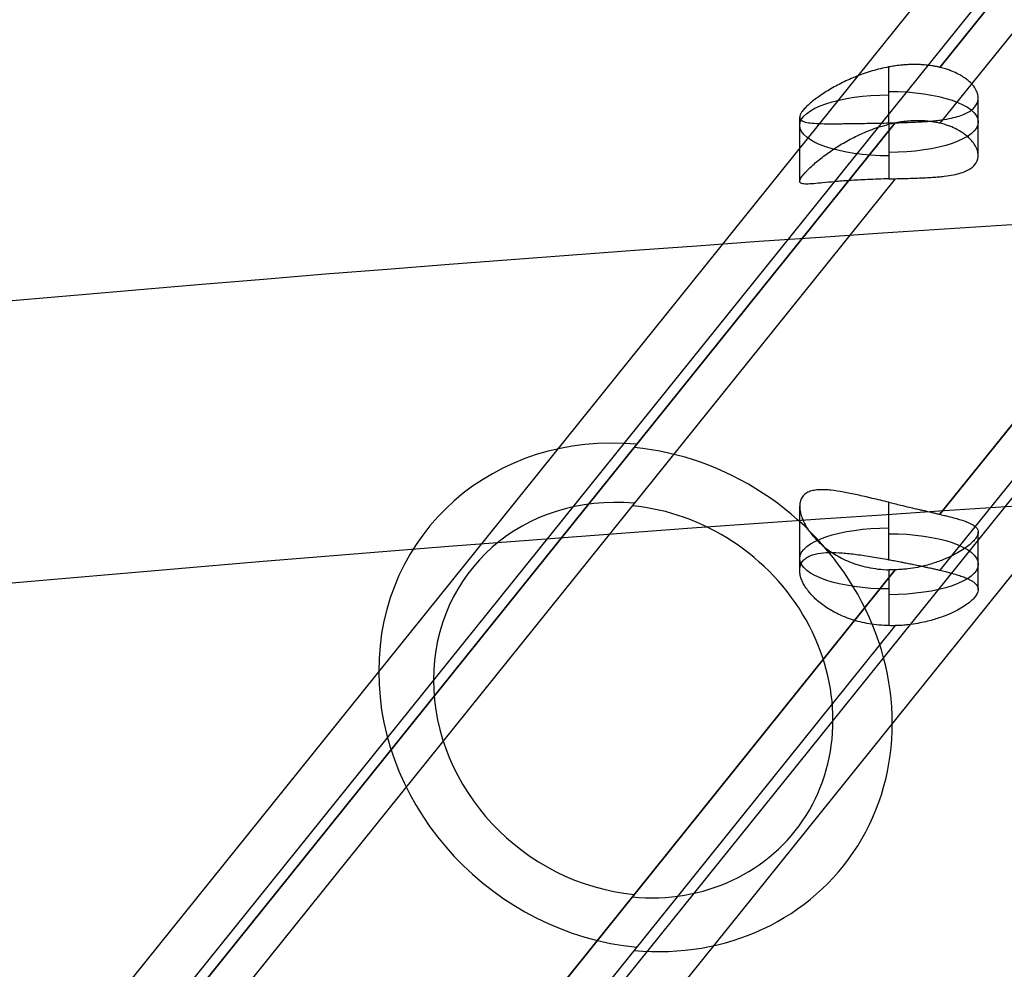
# Model space of a CAD drawing. Header units: millimetres. Extents: x -312 to 352, y -263 to 368.
# Tile 21 of 40: x -98 to -65, y 275 to 307. Entities that reach past the tile are written whole.
import ezdxf

# ---------------------------------------------------------------- set-up
doc = ezdxf.new("R2010")
doc.units = ezdxf.units.MM
doc.header["$MEASUREMENT"] = 0
doc.layers.add('Lean 4', color=7, linetype='Continuous', true_color=0xac69b9)
doc.layers.add('Legs', color=7, linetype='Continuous', true_color=0x5b5aa2)

msp = doc.modelspace()

# ---------------------------------------------------------------- linework, layer by layer
at = {"layer": 'Lean 4', "extrusion": (0.004172, 0.325565, 0.94551)}
for radius, end in [(1250, 282.948777), (1240, 283.049158)]:
    msp.add_arc((-32.077, 1124.933, 567.768), radius, 270.694196, end, dxfattribs=at)
at = {"layer": 'Legs'}
for p, q in [((-67.012, 305.433, 455.217), (-39.987, 339.053, 547.593)), ((-39.987, 339.053, 547.593), (-67.012, 305.433, 455.217)), ((-67.012, 305.433, 455.217), (-39.987, 339.053, 547.593)), ((-39.99, 337.171, 548.268), (-67.012, 303.554, 455.901)), ((-39.99, 337.171, 548.268), (-67.012, 303.554, 455.901)), ((-48.589, 331.507, 553.174), (-123.852, 237.874, 295.907)), ((-46.68, 331.301, 552.608), (-121.923, 237.693, 295.409)), ((-33.319, 329.86, 548.649), (-108.424, 236.423, 291.921)), ((-31.411, 329.654, 548.083), (-106.496, 236.242, 291.423)), ((-67.012, 290.398, 460.69), (-40.01, 323.99, 552.989)), ((-40.01, 323.99, 552.989), (-67.012, 290.398, 460.69)), ((-67.012, 290.398, 460.69), (-40.01, 323.99, 552.989)), ((-40.012, 322.108, 553.664), (-67.012, 288.518, 461.374)), ((-40.012, 322.108, 553.664), (-67.012, 288.518, 461.374)), ((-40.012, 322.108, 553.664), (-67.012, 288.518, 461.374)), ((-68.726, 303.518, 456.487), (-68.726, 305.447, 455.785)), ((-68.726, 303.518, 456.487), (-68.726, 305.447, 455.785)), ((-65.726, 302.466, 453.677), (-65.726, 304.402, 452.973)), ((-115.174, 245.515, 290.587), (-68.511, 303.567, 450.092)), ((-68.511, 303.567, 450.092), (-115.174, 245.515, 290.587)), ((-115.174, 245.515, 290.587), (-68.511, 303.567, 450.092)), ((-71.726, 301.601, 453.992), (-71.726, 303.759, 453.207)), ((-68.726, 303.563, 450.085), (-68.726, 301.683, 450.77)), ((-68.726, 303.563, 450.085), (-68.726, 301.683, 450.77)), ((-68.511, 301.688, 450.776), (-115.174, 243.636, 291.271)), ((-68.511, 301.688, 450.776), (-115.174, 243.636, 291.271)), ((-71.726, 288.508, 458.757), (-71.726, 290.667, 457.972)), ((-68.726, 288.872, 461.817), (-68.726, 290.802, 461.115)), ((-68.726, 288.872, 461.817), (-68.726, 290.802, 461.115)), ((-65.726, 287.866, 458.991), (-65.726, 289.801, 458.287)), ((-115.174, 230.48, 296.059), (-68.511, 288.532, 455.564)), ((-115.174, 230.48, 296.059), (-68.511, 288.532, 455.564)), ((-68.511, 288.532, 455.564), (-91.842, 259.506, 375.812)), ((-68.726, 288.533, 455.556), (-68.726, 286.653, 456.24)), ((-68.726, 288.533, 455.556), (-68.726, 286.653, 456.24)), ((-68.511, 286.653, 456.248), (-115.174, 228.601, 296.743)), ((-68.511, 286.653, 456.248), (-115.174, 228.601, 296.743)), ((-68.511, 286.653, 456.248), (-115.174, 228.601, 296.743))]:
    msp.add_line(p, q, dxfattribs=at)
at = {"layer": 'Legs', "extrusion": (0, 0.939693, -0.34202)}
for centre, start, end in [((68.726, 529.767, 130.264), 90, 270), ((68.726, 529.767, 130.139), 270, 90)]:
    msp.add_arc(centre, 3, start, end, dxfattribs=at)
at = {"layer": 'Legs', "extrusion": (0.265073, 0.329771, 0.906084)}
for centre, radius, start, end in [((238.286, 22.214, 456.976), 9, 306.0665, 126.0665), ((238.286, 22.214, 456.641), 9, 126.0665, 306.0665), ((238.286, 22.214, 456.654), 7, 306.0665, 126.0665), ((238.286, 22.214, 456.394), 7, 126.0665, 306.0665)]:
    msp.add_arc(centre, radius, start, end, dxfattribs=at)
at = {"layer": 'Legs', "extrusion": (-1.42109e-14, 0.939693, -0.34202)}
for centre, start, end in [((68.726, 529.767, 114.636), 270, 90), ((68.726, 529.767, 114.431), 90, 270)]:
    msp.add_arc(centre, 3, start, end, dxfattribs=at)
at = {"layer": 'Legs'}
for points, knots in [([(-68.726, 305.447, 455.785), (-68.919, 305.411, 455.798), (-69.109, 305.365, 455.795), (-69.472, 305.258, 455.759), (-69.646, 305.197, 455.728), (-69.978, 305.065, 455.638), (-70.137, 304.994, 455.581), (-70.443, 304.843, 455.437), (-70.589, 304.763, 455.351), (-70.867, 304.597, 455.146), (-70.999, 304.511, 455.027), (-71.181, 304.38, 454.818), (-71.239, 304.336, 454.744), (-71.348, 304.248, 454.582), (-71.4, 304.204, 454.496), (-71.495, 304.117, 454.31), (-71.537, 304.074, 454.211), (-71.609, 303.995, 454.011), (-71.638, 303.958, 453.91), (-71.706, 303.857, 453.602), (-71.727, 303.8, 453.392), (-71.724, 303.729, 453.074), (-71.718, 303.709, 452.97), (-71.695, 303.673, 452.768), (-71.678, 303.657, 452.669), (-71.638, 303.63, 452.479), (-71.613, 303.618, 452.387), (-71.557, 303.598, 452.206), (-71.526, 303.59, 452.118), (-71.42, 303.567, 451.859), (-71.336, 303.557, 451.695), (-71.141, 303.544, 451.383), (-71.031, 303.54, 451.235), (-70.785, 303.536, 450.958), (-70.647, 303.536, 450.828), (-70.34, 303.538, 450.589), (-70.171, 303.54, 450.481), (-69.8, 303.545, 450.295), (-69.599, 303.548, 450.22), (-69.178, 303.554, 450.117), (-68.957, 303.558, 450.087), (-68.726, 303.563, 450.085)], [-0.017132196, -0.017132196, -0.017132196, -0.017132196, -0.016547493, -0.016547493, -0.015962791, -0.015962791, -0.015369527, -0.015369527, -0.014776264, -0.014776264, -0.014184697, -0.014184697, -0.013888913, -0.013888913, -0.013593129, -0.013593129, -0.01328728, -0.01328728, -0.01298143, -0.01298143, -0.012369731, -0.012369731, -0.012071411, -0.012071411, -0.01177309, -0.01177309, -0.011474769, -0.011474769, -0.011176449, -0.011176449, -0.010576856, -0.010576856, -0.009977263, -0.009977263, -0.009383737, -0.009383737, -0.008790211, -0.008790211, -0.008185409, -0.008185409, -0.007580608, -0.007580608, -0.007580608, -0.007580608]), ([(-68.726, 305.447, 455.785), (-68.919, 305.411, 455.798), (-69.109, 305.365, 455.795), (-69.472, 305.258, 455.759), (-69.646, 305.197, 455.728), (-69.978, 305.065, 455.638), (-70.137, 304.994, 455.581), (-70.443, 304.843, 455.437), (-70.589, 304.763, 455.351), (-70.867, 304.597, 455.146), (-70.999, 304.511, 455.027), (-71.181, 304.38, 454.818), (-71.239, 304.336, 454.744), (-71.348, 304.248, 454.582), (-71.4, 304.204, 454.496), (-71.495, 304.117, 454.31), (-71.537, 304.074, 454.211), (-71.609, 303.995, 454.011), (-71.638, 303.958, 453.91), (-71.706, 303.857, 453.602), (-71.727, 303.8, 453.392), (-71.724, 303.729, 453.074), (-71.718, 303.709, 452.97), (-71.695, 303.673, 452.768), (-71.678, 303.657, 452.669), (-71.638, 303.63, 452.479), (-71.613, 303.618, 452.387), (-71.557, 303.598, 452.206), (-71.526, 303.59, 452.118), (-71.42, 303.567, 451.859), (-71.336, 303.557, 451.695), (-71.141, 303.544, 451.383), (-71.031, 303.54, 451.235), (-70.785, 303.536, 450.958), (-70.647, 303.536, 450.828), (-70.34, 303.538, 450.589), (-70.171, 303.54, 450.481), (-69.8, 303.545, 450.295), (-69.599, 303.548, 450.22), (-69.178, 303.554, 450.117), (-68.957, 303.558, 450.087), (-68.726, 303.563, 450.085)], [-0.017132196, -0.017132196, -0.017132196, -0.017132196, -0.016547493, -0.016547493, -0.015962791, -0.015962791, -0.015369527, -0.015369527, -0.014776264, -0.014776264, -0.014184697, -0.014184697, -0.013888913, -0.013888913, -0.013593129, -0.013593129, -0.01328728, -0.01328728, -0.01298143, -0.01298143, -0.012369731, -0.012369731, -0.012071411, -0.012071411, -0.01177309, -0.01177309, -0.011474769, -0.011474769, -0.011176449, -0.011176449, -0.010576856, -0.010576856, -0.009977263, -0.009977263, -0.009383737, -0.009383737, -0.008790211, -0.008790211, -0.008185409, -0.008185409, -0.007580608, -0.007580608, -0.007580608, -0.007580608]), ([(-67.012, 305.433, 455.217), (-67.047, 305.441, 455.241), (-67.084, 305.45, 455.264), (-67.167, 305.466, 455.313), (-67.211, 305.474, 455.339), (-67.311, 305.49, 455.392), (-67.366, 305.498, 455.421), (-67.463, 305.509, 455.466), (-67.499, 305.512, 455.482), (-67.577, 305.518, 455.516), (-67.62, 305.521, 455.534), (-67.718, 305.526, 455.571), (-67.774, 305.528, 455.591), (-67.9, 305.529, 455.633), (-67.963, 305.528, 455.651), (-68.088, 305.523, 455.685), (-68.146, 305.52, 455.699), (-68.249, 305.512, 455.721), (-68.295, 305.508, 455.73), (-68.42, 305.495, 455.752), (-68.49, 305.485, 455.762), (-68.617, 305.466, 455.776), (-68.673, 305.457, 455.781), (-68.726, 305.447, 455.785)], [-0.018959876, -0.018959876, -0.018959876, -0.018959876, -0.018732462, -0.018732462, -0.018504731, -0.018504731, -0.018277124, -0.018277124, -0.018163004, -0.018163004, -0.018048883, -0.018048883, -0.017933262, -0.017933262, -0.01781764, -0.01781764, -0.017703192, -0.017703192, -0.017588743, -0.017588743, -0.017360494, -0.017360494, -0.017132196, -0.017132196, -0.017132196, -0.017132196]), ([(-67.012, 305.433, 455.217), (-67.047, 305.441, 455.241), (-67.084, 305.45, 455.264), (-67.167, 305.466, 455.313), (-67.211, 305.474, 455.339), (-67.311, 305.49, 455.392), (-67.366, 305.498, 455.421), (-67.463, 305.509, 455.466), (-67.499, 305.512, 455.482), (-67.577, 305.518, 455.516), (-67.62, 305.521, 455.534), (-67.718, 305.526, 455.571), (-67.774, 305.528, 455.591), (-67.9, 305.529, 455.633), (-67.963, 305.528, 455.651), (-68.088, 305.523, 455.685), (-68.146, 305.52, 455.699), (-68.249, 305.512, 455.721), (-68.295, 305.508, 455.73), (-68.42, 305.495, 455.752), (-68.49, 305.485, 455.762), (-68.617, 305.466, 455.776), (-68.673, 305.457, 455.781), (-68.726, 305.447, 455.785)], [-0.018959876, -0.018959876, -0.018959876, -0.018959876, -0.018732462, -0.018732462, -0.018504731, -0.018504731, -0.018277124, -0.018277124, -0.018163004, -0.018163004, -0.018048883, -0.018048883, -0.017933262, -0.017933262, -0.01781764, -0.01781764, -0.017703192, -0.017703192, -0.017588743, -0.017588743, -0.017360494, -0.017360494, -0.017132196, -0.017132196, -0.017132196, -0.017132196]), ([(-68.511, 303.567, 450.092), (-68.427, 303.57, 450.098), (-68.351, 303.572, 450.106), (-68.211, 303.576, 450.127), (-68.146, 303.578, 450.139), (-67.964, 303.585, 450.179), (-67.857, 303.59, 450.21), (-67.66, 303.6, 450.278), (-67.57, 303.606, 450.314), (-67.403, 303.618, 450.39), (-67.326, 303.625, 450.43), (-67.18, 303.639, 450.512), (-67.112, 303.647, 450.555), (-66.983, 303.663, 450.641), (-66.922, 303.671, 450.686), (-66.75, 303.699, 450.821), (-66.648, 303.719, 450.914), (-66.462, 303.763, 451.105), (-66.379, 303.787, 451.202), (-66.23, 303.84, 451.401), (-66.163, 303.868, 451.502), (-66.045, 303.929, 451.706), (-65.993, 303.962, 451.81), (-65.903, 304.031, 452.02), (-65.864, 304.068, 452.126), (-65.77, 304.186, 452.448), (-65.734, 304.272, 452.667), (-65.723, 304.415, 453.004), (-65.727, 304.465, 453.118), (-65.751, 304.568, 453.349), (-65.771, 304.622, 453.466), (-65.831, 304.734, 453.704), (-65.871, 304.792, 453.825), (-65.949, 304.881, 454.01), (-65.979, 304.912, 454.073), (-66.045, 304.973, 454.2), (-66.081, 305.005, 454.264), (-66.165, 305.068, 454.396), (-66.211, 305.1, 454.462), (-66.316, 305.165, 454.599), (-66.375, 305.198, 454.669), (-66.509, 305.265, 454.813), (-66.585, 305.299, 454.888), (-66.722, 305.349, 455.005), (-66.771, 305.366, 455.045), (-66.881, 305.4, 455.129), (-66.942, 305.416, 455.172), (-67.012, 305.433, 455.217)], [-0.007365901, -0.007365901, -0.007365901, -0.007365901, -0.00725089, -0.00725089, -0.00713588, -0.00713588, -0.006905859, -0.006905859, -0.006675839, -0.006675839, -0.006445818, -0.006445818, -0.006215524, -0.006215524, -0.005985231, -0.005985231, -0.005524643, -0.005524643, -0.005064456, -0.005064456, -0.00460427, -0.00460427, -0.004143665, -0.004143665, -0.00368306, -0.00368306, -0.002762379, -0.002762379, -0.002302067, -0.002302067, -0.001841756, -0.001841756, -0.001381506, -0.001381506, -0.001151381, -0.001151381, -0.000921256, -0.000921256, -0.000690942, -0.000690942, -0.000460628, -0.000460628, -0.000230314, -0.000230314, -0.000115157, -0.000115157, 0, 0, 0, 0]), ([(-68.511, 303.567, 450.092), (-68.427, 303.57, 450.098), (-68.351, 303.572, 450.106), (-68.211, 303.576, 450.127), (-68.146, 303.578, 450.139), (-67.964, 303.585, 450.179), (-67.857, 303.59, 450.21), (-67.66, 303.6, 450.278), (-67.57, 303.606, 450.314), (-67.403, 303.618, 450.39), (-67.326, 303.625, 450.43), (-67.18, 303.639, 450.512), (-67.112, 303.647, 450.555), (-66.983, 303.663, 450.641), (-66.922, 303.671, 450.686), (-66.75, 303.699, 450.821), (-66.648, 303.719, 450.914), (-66.462, 303.763, 451.105), (-66.379, 303.787, 451.202), (-66.23, 303.84, 451.401), (-66.163, 303.868, 451.502), (-66.045, 303.929, 451.706), (-65.993, 303.962, 451.81), (-65.903, 304.031, 452.02), (-65.864, 304.068, 452.126), (-65.77, 304.186, 452.448), (-65.734, 304.272, 452.667), (-65.723, 304.415, 453.004), (-65.727, 304.465, 453.118), (-65.751, 304.568, 453.349), (-65.771, 304.622, 453.466), (-65.831, 304.734, 453.704), (-65.871, 304.792, 453.825), (-65.949, 304.881, 454.01), (-65.979, 304.912, 454.073), (-66.045, 304.973, 454.2), (-66.081, 305.005, 454.264), (-66.165, 305.068, 454.396), (-66.211, 305.1, 454.462), (-66.316, 305.165, 454.599), (-66.375, 305.198, 454.669), (-66.509, 305.265, 454.813), (-66.585, 305.299, 454.888), (-66.722, 305.349, 455.005), (-66.771, 305.366, 455.045), (-66.881, 305.4, 455.129), (-66.942, 305.416, 455.172), (-67.012, 305.433, 455.217)], [-0.007365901, -0.007365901, -0.007365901, -0.007365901, -0.00725089, -0.00725089, -0.00713588, -0.00713588, -0.006905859, -0.006905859, -0.006675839, -0.006675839, -0.006445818, -0.006445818, -0.006215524, -0.006215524, -0.005985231, -0.005985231, -0.005524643, -0.005524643, -0.005064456, -0.005064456, -0.00460427, -0.00460427, -0.004143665, -0.004143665, -0.00368306, -0.00368306, -0.002762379, -0.002762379, -0.002302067, -0.002302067, -0.001841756, -0.001841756, -0.001381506, -0.001381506, -0.001151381, -0.001151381, -0.000921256, -0.000921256, -0.000690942, -0.000690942, -0.000460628, -0.000460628, -0.000230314, -0.000230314, -0.000115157, -0.000115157, 0, 0, 0, 0]), ([(-67.012, 303.554, 455.901), (-67.05, 303.563, 455.926), (-67.09, 303.571, 455.952), (-67.179, 303.589, 456.005), (-67.227, 303.597, 456.032), (-67.336, 303.612, 456.09), (-67.395, 303.619, 456.12), (-67.5, 303.628, 456.168), (-67.537, 303.631, 456.185), (-67.618, 303.635, 456.219), (-67.662, 303.636, 456.237), (-67.759, 303.638, 456.273), (-67.812, 303.637, 456.292), (-67.922, 303.634, 456.328), (-67.976, 303.631, 456.345), (-68.085, 303.623, 456.375), (-68.138, 303.618, 456.389), (-68.235, 303.607, 456.411), (-68.28, 303.602, 456.421), (-68.405, 303.583, 456.446), (-68.478, 303.57, 456.457), (-68.611, 303.544, 456.476), (-68.67, 303.531, 456.482), (-68.726, 303.518, 456.487)], [-0.019108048, -0.019108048, -0.019108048, -0.019108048, -0.018879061, -0.018879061, -0.018649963, -0.018649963, -0.018420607, -0.018420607, -0.018306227, -0.018306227, -0.018191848, -0.018191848, -0.018077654, -0.018077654, -0.01796346, -0.01796346, -0.017849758, -0.017849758, -0.017736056, -0.017736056, -0.017506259, -0.017506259, -0.017276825, -0.017276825, -0.017276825, -0.017276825]), ([(-67.012, 303.554, 455.901), (-67.05, 303.563, 455.926), (-67.09, 303.571, 455.952), (-67.179, 303.589, 456.005), (-67.227, 303.597, 456.032), (-67.336, 303.612, 456.09), (-67.395, 303.619, 456.12), (-67.5, 303.628, 456.168), (-67.537, 303.631, 456.185), (-67.618, 303.635, 456.219), (-67.662, 303.636, 456.237), (-67.759, 303.638, 456.273), (-67.812, 303.637, 456.292), (-67.922, 303.634, 456.328), (-67.976, 303.631, 456.345), (-68.085, 303.623, 456.375), (-68.138, 303.618, 456.389), (-68.235, 303.607, 456.411), (-68.28, 303.602, 456.421), (-68.405, 303.583, 456.446), (-68.478, 303.57, 456.457), (-68.611, 303.544, 456.476), (-68.67, 303.531, 456.482), (-68.726, 303.518, 456.487)], [-0.019108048, -0.019108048, -0.019108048, -0.019108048, -0.018879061, -0.018879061, -0.018649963, -0.018649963, -0.018420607, -0.018420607, -0.018306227, -0.018306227, -0.018191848, -0.018191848, -0.018077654, -0.018077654, -0.01796346, -0.01796346, -0.017849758, -0.017849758, -0.017736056, -0.017736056, -0.017506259, -0.017506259, -0.017276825, -0.017276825, -0.017276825, -0.017276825]), ([(-68.511, 301.688, 450.776), (-68.429, 301.69, 450.781), (-68.355, 301.692, 450.79), (-68.216, 301.695, 450.811), (-68.152, 301.697, 450.823), (-67.971, 301.702, 450.863), (-67.864, 301.705, 450.894), (-67.667, 301.712, 450.963), (-67.577, 301.716, 450.999), (-67.41, 301.724, 451.077), (-67.332, 301.729, 451.117), (-67.186, 301.739, 451.201), (-67.118, 301.744, 451.244), (-66.988, 301.756, 451.331), (-66.927, 301.763, 451.376), (-66.754, 301.784, 451.514), (-66.651, 301.8, 451.608), (-66.465, 301.838, 451.802), (-66.382, 301.859, 451.901), (-66.231, 301.906, 452.101), (-66.165, 301.933, 452.203), (-66.045, 301.99, 452.41), (-65.993, 302.021, 452.514), (-65.903, 302.089, 452.726), (-65.865, 302.126, 452.832), (-65.77, 302.244, 453.155), (-65.734, 302.333, 453.375), (-65.723, 302.481, 453.711), (-65.727, 302.533, 453.824), (-65.752, 302.643, 454.054), (-65.772, 302.7, 454.17), (-65.833, 302.818, 454.406), (-65.873, 302.88, 454.526), (-65.952, 302.976, 454.71), (-65.981, 303.008, 454.772), (-66.048, 303.074, 454.898), (-66.085, 303.107, 454.962), (-66.168, 303.175, 455.091), (-66.215, 303.209, 455.157), (-66.32, 303.278, 455.292), (-66.379, 303.313, 455.361), (-66.514, 303.383, 455.504), (-66.59, 303.418, 455.577), (-66.726, 303.47, 455.693), (-66.775, 303.487, 455.733), (-66.884, 303.521, 455.815), (-66.944, 303.537, 455.857), (-67.012, 303.554, 455.901)], [-0.00737668, -0.00737668, -0.00737668, -0.00737668, -0.007261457, -0.007261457, -0.007146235, -0.007146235, -0.006915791, -0.006915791, -0.006685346, -0.006685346, -0.006454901, -0.006454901, -0.006224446, -0.006224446, -0.005993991, -0.005993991, -0.00553308, -0.00553308, -0.005071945, -0.005071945, -0.004610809, -0.004610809, -0.004149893, -0.004149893, -0.003688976, -0.003688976, -0.002766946, -0.002766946, -0.002305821, -0.002305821, -0.001844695, -0.001844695, -0.001383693, -0.001383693, -0.001153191, -0.001153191, -0.00092269, -0.00092269, -0.000692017, -0.000692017, -0.000461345, -0.000461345, -0.000230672, -0.000230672, -0.000115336, -0.000115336, 0, 0, 0, 0]), ([(-68.511, 301.688, 450.776), (-68.429, 301.69, 450.781), (-68.355, 301.692, 450.79), (-68.216, 301.695, 450.811), (-68.152, 301.697, 450.823), (-67.971, 301.702, 450.863), (-67.864, 301.705, 450.894), (-67.667, 301.712, 450.963), (-67.577, 301.716, 450.999), (-67.41, 301.724, 451.077), (-67.332, 301.729, 451.117), (-67.186, 301.739, 451.201), (-67.118, 301.744, 451.244), (-66.988, 301.756, 451.331), (-66.927, 301.763, 451.376), (-66.754, 301.784, 451.514), (-66.651, 301.8, 451.608), (-66.465, 301.838, 451.802), (-66.382, 301.859, 451.901), (-66.231, 301.906, 452.101), (-66.165, 301.933, 452.203), (-66.045, 301.99, 452.41), (-65.993, 302.021, 452.514), (-65.903, 302.089, 452.726), (-65.865, 302.126, 452.832), (-65.77, 302.244, 453.155), (-65.734, 302.333, 453.375), (-65.723, 302.481, 453.711), (-65.727, 302.533, 453.824), (-65.752, 302.643, 454.054), (-65.772, 302.7, 454.17), (-65.833, 302.818, 454.406), (-65.873, 302.88, 454.526), (-65.952, 302.976, 454.71), (-65.981, 303.008, 454.772), (-66.048, 303.074, 454.898), (-66.085, 303.107, 454.962), (-66.168, 303.175, 455.091), (-66.215, 303.209, 455.157), (-66.32, 303.278, 455.292), (-66.379, 303.313, 455.361), (-66.514, 303.383, 455.504), (-66.59, 303.418, 455.577), (-66.726, 303.47, 455.693), (-66.775, 303.487, 455.733), (-66.884, 303.521, 455.815), (-66.944, 303.537, 455.857), (-67.012, 303.554, 455.901)], [-0.00737668, -0.00737668, -0.00737668, -0.00737668, -0.007261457, -0.007261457, -0.007146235, -0.007146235, -0.006915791, -0.006915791, -0.006685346, -0.006685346, -0.006454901, -0.006454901, -0.006224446, -0.006224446, -0.005993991, -0.005993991, -0.00553308, -0.00553308, -0.005071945, -0.005071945, -0.004610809, -0.004610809, -0.004149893, -0.004149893, -0.003688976, -0.003688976, -0.002766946, -0.002766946, -0.002305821, -0.002305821, -0.001844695, -0.001844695, -0.001383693, -0.001383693, -0.001153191, -0.001153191, -0.00092269, -0.00092269, -0.000692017, -0.000692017, -0.000461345, -0.000461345, -0.000230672, -0.000230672, -0.000115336, -0.000115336, 0, 0, 0, 0]), ([(-68.726, 301.683, 450.77), (-68.849, 301.679, 450.771), (-68.972, 301.676, 450.78), (-69.212, 301.668, 450.815), (-69.328, 301.663, 450.84), (-69.663, 301.649, 450.932), (-69.867, 301.637, 451.018), (-70.145, 301.618, 451.171), (-70.233, 301.612, 451.226), (-70.399, 301.599, 451.341), (-70.477, 301.592, 451.401), (-70.697, 301.573, 451.588), (-70.827, 301.56, 451.721), (-71.061, 301.537, 452.003), (-71.165, 301.527, 452.152), (-71.348, 301.512, 452.462), (-71.427, 301.508, 452.625), (-71.527, 301.507, 452.881), (-71.558, 301.508, 452.968), (-71.612, 301.513, 453.147), (-71.635, 301.517, 453.239), (-71.676, 301.53, 453.429), (-71.692, 301.538, 453.528), (-71.716, 301.561, 453.735), (-71.724, 301.575, 453.842), (-71.727, 301.612, 454.06), (-71.722, 301.634, 454.173), (-71.705, 301.675, 454.345), (-71.697, 301.69, 454.403), (-71.678, 301.723, 454.52), (-71.666, 301.741, 454.578), (-71.625, 301.797, 454.75), (-71.591, 301.838, 454.86), (-71.53, 301.905, 455.017), (-71.508, 301.929, 455.068), (-71.461, 301.977, 455.168), (-71.436, 302.002, 455.216), (-71.358, 302.077, 455.355), (-71.302, 302.128, 455.439), (-71.187, 302.229, 455.593), (-71.127, 302.279, 455.662), (-71.002, 302.379, 455.791), (-70.938, 302.429, 455.849), (-70.808, 302.525, 455.956), (-70.742, 302.572, 456.004), (-70.54, 302.712, 456.137), (-70.399, 302.802, 456.211), (-70.105, 302.974, 456.333), (-69.952, 303.056, 456.382), (-69.631, 303.21, 456.455), (-69.463, 303.282, 456.481), (-69.197, 303.38, 456.499), (-69.107, 303.41, 456.502), (-68.92, 303.467, 456.5), (-68.824, 303.494, 456.496), (-68.726, 303.518, 456.487)], [0.007591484, 0.007591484, 0.007591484, 0.007591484, 0.007894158, 0.007894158, 0.008196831, 0.008196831, 0.008802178, 0.008802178, 0.009105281, 0.009105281, 0.009408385, 0.009408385, 0.010014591, 0.010014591, 0.01062203, 0.01062203, 0.01122947, 0.01122947, 0.011530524, 0.011530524, 0.011831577, 0.011831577, 0.012132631, 0.012132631, 0.012433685, 0.012433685, 0.012735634, 0.012735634, 0.012886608, 0.012886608, 0.013037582, 0.013037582, 0.01333953, 0.01333953, 0.013490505, 0.013490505, 0.013641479, 0.013641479, 0.013942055, 0.013942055, 0.014242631, 0.014242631, 0.014543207, 0.014543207, 0.014843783, 0.014843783, 0.01545176, 0.01545176, 0.016059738, 0.016059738, 0.016668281, 0.016668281, 0.016972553, 0.016972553, 0.017276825, 0.017276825, 0.017276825, 0.017276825]), ([(-68.726, 301.683, 450.77), (-68.849, 301.679, 450.771), (-68.972, 301.676, 450.78), (-69.212, 301.668, 450.815), (-69.328, 301.663, 450.84), (-69.663, 301.649, 450.932), (-69.867, 301.637, 451.018), (-70.145, 301.618, 451.171), (-70.233, 301.612, 451.226), (-70.399, 301.599, 451.341), (-70.477, 301.592, 451.401), (-70.697, 301.573, 451.588), (-70.827, 301.56, 451.721), (-71.061, 301.537, 452.003), (-71.165, 301.527, 452.152), (-71.348, 301.512, 452.462), (-71.427, 301.508, 452.625), (-71.527, 301.507, 452.881), (-71.558, 301.508, 452.968), (-71.612, 301.513, 453.147), (-71.635, 301.517, 453.239), (-71.676, 301.53, 453.429), (-71.692, 301.538, 453.528), (-71.716, 301.561, 453.735), (-71.724, 301.575, 453.842), (-71.727, 301.612, 454.06), (-71.722, 301.634, 454.173), (-71.705, 301.675, 454.345), (-71.697, 301.69, 454.403), (-71.678, 301.723, 454.52), (-71.666, 301.741, 454.578), (-71.625, 301.797, 454.75), (-71.591, 301.838, 454.86), (-71.53, 301.905, 455.017), (-71.508, 301.929, 455.068), (-71.461, 301.977, 455.168), (-71.436, 302.002, 455.216), (-71.358, 302.077, 455.355), (-71.302, 302.128, 455.439), (-71.187, 302.229, 455.593), (-71.127, 302.279, 455.662), (-71.002, 302.379, 455.791), (-70.938, 302.429, 455.849), (-70.808, 302.525, 455.956), (-70.742, 302.572, 456.004), (-70.54, 302.712, 456.137), (-70.399, 302.802, 456.211), (-70.105, 302.974, 456.333), (-69.952, 303.056, 456.382), (-69.631, 303.21, 456.455), (-69.463, 303.282, 456.481), (-69.197, 303.38, 456.499), (-69.107, 303.41, 456.502), (-68.92, 303.467, 456.5), (-68.824, 303.494, 456.496), (-68.726, 303.518, 456.487)], [0.007591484, 0.007591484, 0.007591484, 0.007591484, 0.007894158, 0.007894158, 0.008196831, 0.008196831, 0.008802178, 0.008802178, 0.009105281, 0.009105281, 0.009408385, 0.009408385, 0.010014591, 0.010014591, 0.01062203, 0.01062203, 0.01122947, 0.01122947, 0.011530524, 0.011530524, 0.011831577, 0.011831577, 0.012132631, 0.012132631, 0.012433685, 0.012433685, 0.012735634, 0.012735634, 0.012886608, 0.012886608, 0.013037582, 0.013037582, 0.01333953, 0.01333953, 0.013490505, 0.013490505, 0.013641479, 0.013641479, 0.013942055, 0.013942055, 0.014242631, 0.014242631, 0.014543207, 0.014543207, 0.014843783, 0.014843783, 0.01545176, 0.01545176, 0.016059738, 0.016059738, 0.016668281, 0.016668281, 0.016972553, 0.016972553, 0.017276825, 0.017276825, 0.017276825, 0.017276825]), ([(-68.726, 290.802, 461.115), (-68.824, 290.826, 461.106), (-68.92, 290.849, 461.093), (-69.106, 290.893, 461.058), (-69.197, 290.915, 461.036), (-69.463, 290.978, 460.959), (-69.631, 291.017, 460.893), (-69.952, 291.087, 460.738), (-70.105, 291.119, 460.648), (-70.398, 291.172, 460.444), (-70.539, 291.194, 460.33), (-70.742, 291.215, 460.138), (-70.807, 291.221, 460.071), (-70.937, 291.226, 459.928), (-71.001, 291.227, 459.851), (-71.125, 291.221, 459.689), (-71.185, 291.215, 459.604), (-71.301, 291.194, 459.421), (-71.358, 291.178, 459.322), (-71.462, 291.136, 459.115), (-71.51, 291.108, 459.006), (-71.591, 291.042, 458.788), (-71.626, 291.003, 458.677), (-71.68, 290.913, 458.453), (-71.699, 290.863, 458.342), (-71.722, 290.757, 458.132), (-71.727, 290.702, 458.032), (-71.724, 290.59, 457.841), (-71.716, 290.532, 457.749), (-71.692, 290.416, 457.576), (-71.676, 290.359, 457.495), (-71.635, 290.247, 457.342), (-71.612, 290.191, 457.269), (-71.558, 290.079, 457.128), (-71.527, 290.024, 457.061), (-71.427, 289.859, 456.865), (-71.348, 289.751, 456.743), (-71.165, 289.54, 456.515), (-71.061, 289.437, 456.408), (-70.828, 289.238, 456.207), (-70.698, 289.143, 456.113), (-70.478, 289.009, 455.982), (-70.401, 288.965, 455.941), (-70.235, 288.881, 455.861), (-70.146, 288.84, 455.822), (-69.865, 288.726, 455.716), (-69.659, 288.662, 455.658), (-69.328, 288.592, 455.597), (-69.213, 288.573, 455.581), (-68.975, 288.545, 455.56), (-68.852, 288.536, 455.555), (-68.726, 288.533, 455.556)], [0, 0, 0, 0, 0.000303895, 0.000303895, 0.00060779, 0.00060779, 0.00121558, 0.00121558, 0.001821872, 0.001821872, 0.002428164, 0.002428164, 0.002728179, 0.002728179, 0.003028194, 0.003028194, 0.003328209, 0.003328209, 0.003628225, 0.003628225, 0.003929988, 0.003929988, 0.004231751, 0.004231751, 0.004533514, 0.004533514, 0.004835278, 0.004835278, 0.00513594, 0.00513594, 0.005436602, 0.005436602, 0.005737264, 0.005737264, 0.006037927, 0.006037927, 0.006644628, 0.006644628, 0.00725133, 0.00725133, 0.007855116, 0.007855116, 0.008157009, 0.008157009, 0.008458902, 0.008458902, 0.009071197, 0.009071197, 0.009377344, 0.009377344, 0.009683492, 0.009683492, 0.009683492, 0.009683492]), ([(-68.726, 290.802, 461.115), (-68.824, 290.826, 461.106), (-68.92, 290.849, 461.093), (-69.106, 290.893, 461.058), (-69.197, 290.915, 461.036), (-69.463, 290.978, 460.959), (-69.631, 291.017, 460.893), (-69.952, 291.087, 460.738), (-70.105, 291.119, 460.648), (-70.398, 291.172, 460.444), (-70.539, 291.194, 460.33), (-70.742, 291.215, 460.138), (-70.807, 291.221, 460.071), (-70.937, 291.226, 459.928), (-71.001, 291.227, 459.851), (-71.125, 291.221, 459.689), (-71.185, 291.215, 459.604), (-71.301, 291.194, 459.421), (-71.358, 291.178, 459.322), (-71.462, 291.136, 459.115), (-71.51, 291.108, 459.006), (-71.591, 291.042, 458.788), (-71.626, 291.003, 458.677), (-71.68, 290.913, 458.453), (-71.699, 290.863, 458.342), (-71.722, 290.757, 458.132), (-71.727, 290.702, 458.032), (-71.724, 290.59, 457.841), (-71.716, 290.532, 457.749), (-71.692, 290.416, 457.576), (-71.676, 290.359, 457.495), (-71.635, 290.247, 457.342), (-71.612, 290.191, 457.269), (-71.558, 290.079, 457.128), (-71.527, 290.024, 457.061), (-71.427, 289.859, 456.865), (-71.348, 289.751, 456.743), (-71.165, 289.54, 456.515), (-71.061, 289.437, 456.408), (-70.828, 289.238, 456.207), (-70.698, 289.143, 456.113), (-70.478, 289.009, 455.982), (-70.401, 288.965, 455.941), (-70.235, 288.881, 455.861), (-70.146, 288.84, 455.822), (-69.865, 288.726, 455.716), (-69.659, 288.662, 455.658), (-69.328, 288.592, 455.597), (-69.213, 288.573, 455.581), (-68.975, 288.545, 455.56), (-68.852, 288.536, 455.555), (-68.726, 288.533, 455.556)], [0, 0, 0, 0, 0.000303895, 0.000303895, 0.00060779, 0.00060779, 0.00121558, 0.00121558, 0.001821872, 0.001821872, 0.002428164, 0.002428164, 0.002728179, 0.002728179, 0.003028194, 0.003028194, 0.003328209, 0.003328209, 0.003628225, 0.003628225, 0.003929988, 0.003929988, 0.004231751, 0.004231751, 0.004533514, 0.004533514, 0.004835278, 0.004835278, 0.00513594, 0.00513594, 0.005436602, 0.005436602, 0.005737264, 0.005737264, 0.006037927, 0.006037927, 0.006644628, 0.006644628, 0.00725133, 0.00725133, 0.007855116, 0.007855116, 0.008157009, 0.008157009, 0.008458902, 0.008458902, 0.009071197, 0.009071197, 0.009377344, 0.009377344, 0.009683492, 0.009683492, 0.009683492, 0.009683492]), ([(-68.726, 290.802, 461.115), (-68.67, 290.789, 461.12), (-68.611, 290.774, 461.124), (-68.479, 290.743, 461.127), (-68.406, 290.725, 461.126), (-68.24, 290.686, 461.117), (-68.141, 290.662, 461.107), (-67.977, 290.624, 461.08), (-67.923, 290.611, 461.069), (-67.813, 290.585, 461.043), (-67.759, 290.573, 461.029), (-67.662, 290.55, 461), (-67.618, 290.54, 460.985), (-67.537, 290.521, 460.956), (-67.499, 290.512, 460.942), (-67.395, 290.488, 460.899), (-67.335, 290.474, 460.872), (-67.227, 290.449, 460.818), (-67.179, 290.437, 460.791), (-67.09, 290.417, 460.74), (-67.05, 290.407, 460.715), (-67.012, 290.398, 460.69)], [-0.019084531, -0.019084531, -0.019084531, -0.019084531, -0.018855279, -0.018855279, -0.018625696, -0.018625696, -0.018398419, -0.018398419, -0.018283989, -0.018283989, -0.01816956, -0.01816956, -0.018055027, -0.018055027, -0.017940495, -0.017940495, -0.017710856, -0.017710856, -0.017481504, -0.017481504, -0.017251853, -0.017251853, -0.017251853, -0.017251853]), ([(-68.726, 290.802, 461.115), (-68.67, 290.789, 461.12), (-68.611, 290.774, 461.124), (-68.479, 290.743, 461.127), (-68.406, 290.725, 461.126), (-68.24, 290.686, 461.117), (-68.141, 290.662, 461.107), (-67.977, 290.624, 461.08), (-67.923, 290.611, 461.069), (-67.813, 290.585, 461.043), (-67.759, 290.573, 461.029), (-67.662, 290.55, 461), (-67.618, 290.54, 460.985), (-67.537, 290.521, 460.956), (-67.499, 290.512, 460.942), (-67.395, 290.488, 460.899), (-67.335, 290.474, 460.872), (-67.227, 290.449, 460.818), (-67.179, 290.437, 460.791), (-67.09, 290.417, 460.74), (-67.05, 290.407, 460.715), (-67.012, 290.398, 460.69)], [-0.019084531, -0.019084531, -0.019084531, -0.019084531, -0.018855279, -0.018855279, -0.018625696, -0.018625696, -0.018398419, -0.018398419, -0.018283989, -0.018283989, -0.01816956, -0.01816956, -0.018055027, -0.018055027, -0.017940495, -0.017940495, -0.017710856, -0.017710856, -0.017481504, -0.017481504, -0.017251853, -0.017251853, -0.017251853, -0.017251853]), ([(-67.012, 290.398, 460.69), (-66.944, 290.382, 460.645), (-66.884, 290.367, 460.602), (-66.776, 290.341, 460.518), (-66.727, 290.328, 460.476), (-66.591, 290.294, 460.354), (-66.514, 290.273, 460.275), (-66.379, 290.235, 460.121), (-66.321, 290.217, 460.046), (-66.215, 290.184, 459.899), (-66.169, 290.167, 459.826), (-66.085, 290.136, 459.683), (-66.048, 290.12, 459.613), (-65.981, 290.09, 459.474), (-65.952, 290.075, 459.406), (-65.873, 290.03, 459.204), (-65.833, 290, 459.072), (-65.772, 289.939, 458.815), (-65.752, 289.908, 458.689), (-65.727, 289.844, 458.443), (-65.723, 289.811, 458.323), (-65.73, 289.743, 458.087), (-65.741, 289.708, 457.972), (-65.777, 289.635, 457.747), (-65.801, 289.597, 457.637), (-65.864, 289.519, 457.422), (-65.903, 289.478, 457.316), (-65.993, 289.395, 457.111), (-66.045, 289.351, 457.011), (-66.164, 289.263, 456.815), (-66.231, 289.217, 456.72), (-66.382, 289.124, 456.536), (-66.465, 289.077, 456.446), (-66.651, 288.982, 456.274), (-66.754, 288.933, 456.191), (-66.927, 288.861, 456.072), (-66.988, 288.838, 456.034), (-67.117, 288.79, 455.959), (-67.185, 288.767, 455.922), (-67.331, 288.721, 455.852), (-67.409, 288.698, 455.818), (-67.576, 288.655, 455.753), (-67.666, 288.634, 455.723), (-67.863, 288.596, 455.666), (-67.97, 288.578, 455.64), (-68.151, 288.556, 455.606), (-68.216, 288.549, 455.595), (-68.354, 288.539, 455.577), (-68.428, 288.534, 455.57), (-68.511, 288.532, 455.564)], [-0.017251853, -0.017251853, -0.017251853, -0.017251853, -0.017136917, -0.017136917, -0.01702198, -0.01702198, -0.016792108, -0.016792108, -0.016562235, -0.016562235, -0.016332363, -0.016332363, -0.01610275, -0.01610275, -0.015873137, -0.015873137, -0.015413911, -0.015413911, -0.014953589, -0.014953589, -0.014493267, -0.014493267, -0.01403423, -0.01403423, -0.013575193, -0.013575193, -0.013115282, -0.013115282, -0.01265537, -0.01265537, -0.012195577, -0.012195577, -0.011735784, -0.011735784, -0.011276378, -0.011276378, -0.011046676, -0.011046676, -0.010816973, -0.010816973, -0.010587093, -0.010587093, -0.010357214, -0.010357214, -0.010127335, -0.010127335, -0.010012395, -0.010012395, -0.009897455, -0.009897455, -0.009897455, -0.009897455]), ([(-67.012, 290.398, 460.69), (-66.944, 290.382, 460.645), (-66.884, 290.367, 460.602), (-66.776, 290.341, 460.518), (-66.727, 290.328, 460.476), (-66.591, 290.294, 460.354), (-66.514, 290.273, 460.275), (-66.379, 290.235, 460.121), (-66.321, 290.217, 460.046), (-66.215, 290.184, 459.899), (-66.169, 290.167, 459.826), (-66.085, 290.136, 459.683), (-66.048, 290.12, 459.613), (-65.981, 290.09, 459.474), (-65.952, 290.075, 459.406), (-65.873, 290.03, 459.204), (-65.833, 290, 459.072), (-65.772, 289.939, 458.815), (-65.752, 289.908, 458.689), (-65.727, 289.844, 458.443), (-65.723, 289.811, 458.323), (-65.73, 289.743, 458.087), (-65.741, 289.708, 457.972), (-65.777, 289.635, 457.747), (-65.801, 289.597, 457.637), (-65.864, 289.519, 457.422), (-65.903, 289.478, 457.316), (-65.993, 289.395, 457.111), (-66.045, 289.351, 457.011), (-66.164, 289.263, 456.815), (-66.231, 289.217, 456.72), (-66.382, 289.124, 456.536), (-66.465, 289.077, 456.446), (-66.651, 288.982, 456.274), (-66.754, 288.933, 456.191), (-66.927, 288.861, 456.072), (-66.988, 288.838, 456.034), (-67.117, 288.79, 455.959), (-67.185, 288.767, 455.922), (-67.331, 288.721, 455.852), (-67.409, 288.698, 455.818), (-67.576, 288.655, 455.753), (-67.666, 288.634, 455.723), (-67.863, 288.596, 455.666), (-67.97, 288.578, 455.64), (-68.151, 288.556, 455.606), (-68.216, 288.549, 455.595), (-68.354, 288.539, 455.577), (-68.428, 288.534, 455.57), (-68.511, 288.532, 455.564)], [-0.017251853, -0.017251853, -0.017251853, -0.017251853, -0.017136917, -0.017136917, -0.01702198, -0.01702198, -0.016792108, -0.016792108, -0.016562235, -0.016562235, -0.016332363, -0.016332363, -0.01610275, -0.01610275, -0.015873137, -0.015873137, -0.015413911, -0.015413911, -0.014953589, -0.014953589, -0.014493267, -0.014493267, -0.01403423, -0.01403423, -0.013575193, -0.013575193, -0.013115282, -0.013115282, -0.01265537, -0.01265537, -0.012195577, -0.012195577, -0.011735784, -0.011735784, -0.011276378, -0.011276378, -0.011046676, -0.011046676, -0.010816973, -0.010816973, -0.010587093, -0.010587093, -0.010357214, -0.010357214, -0.010127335, -0.010127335, -0.010012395, -0.010012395, -0.009897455, -0.009897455, -0.009897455, -0.009897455]), ([(-68.726, 286.653, 456.24), (-68.957, 286.657, 456.238), (-69.178, 286.679, 456.259), (-69.493, 286.733, 456.315), (-69.595, 286.754, 456.338), (-69.795, 286.803, 456.393), (-69.892, 286.832, 456.424), (-70.17, 286.923, 456.528), (-70.339, 286.994, 456.609), (-70.645, 287.149, 456.79), (-70.783, 287.233, 456.89), (-71.031, 287.409, 457.106), (-71.141, 287.501, 457.222), (-71.336, 287.691, 457.47), (-71.42, 287.789, 457.602), (-71.526, 287.939, 457.815), (-71.557, 287.989, 457.888), (-71.613, 288.089, 458.039), (-71.638, 288.14, 458.117), (-71.678, 288.241, 458.28), (-71.694, 288.292, 458.365), (-71.718, 288.394, 458.543), (-71.724, 288.445, 458.636), (-71.728, 288.595, 458.924), (-71.706, 288.687, 459.123), (-71.638, 288.808, 459.424), (-71.609, 288.845, 459.525), (-71.537, 288.913, 459.729), (-71.495, 288.944, 459.833), (-71.4, 288.997, 460.032), (-71.348, 289.018, 460.126), (-71.238, 289.055, 460.307), (-71.18, 289.069, 460.392), (-70.998, 289.103, 460.636), (-70.867, 289.113, 460.782), (-70.589, 289.118, 461.045), (-70.443, 289.112, 461.162), (-70.138, 289.088, 461.37), (-69.979, 289.071, 461.459), (-69.647, 289.027, 461.612), (-69.473, 289.001, 461.676), (-69.109, 288.942, 461.772), (-68.92, 288.908, 461.804), (-68.726, 288.872, 461.817)], [-0.009551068, -0.009551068, -0.009551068, -0.009551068, -0.008944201, -0.008944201, -0.008640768, -0.008640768, -0.008337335, -0.008337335, -0.007738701, -0.007738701, -0.007140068, -0.007140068, -0.006540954, -0.006540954, -0.005941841, -0.005941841, -0.005644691, -0.005644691, -0.005347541, -0.005347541, -0.005050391, -0.005050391, -0.004753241, -0.004753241, -0.004141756, -0.004141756, -0.003836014, -0.003836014, -0.003530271, -0.003530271, -0.003235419, -0.003235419, -0.002940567, -0.002940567, -0.002350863, -0.002350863, -0.001759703, -0.001759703, -0.001168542, -0.001168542, -0.000584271, -0.000584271, 0, 0, 0, 0]), ([(-68.726, 286.653, 456.24), (-68.957, 286.657, 456.238), (-69.178, 286.679, 456.259), (-69.493, 286.733, 456.315), (-69.595, 286.754, 456.338), (-69.795, 286.803, 456.393), (-69.892, 286.832, 456.424), (-70.17, 286.923, 456.528), (-70.339, 286.994, 456.609), (-70.645, 287.149, 456.79), (-70.783, 287.233, 456.89), (-71.031, 287.409, 457.106), (-71.141, 287.501, 457.222), (-71.336, 287.691, 457.47), (-71.42, 287.789, 457.602), (-71.526, 287.939, 457.815), (-71.557, 287.989, 457.888), (-71.613, 288.089, 458.039), (-71.638, 288.14, 458.117), (-71.678, 288.241, 458.28), (-71.694, 288.292, 458.365), (-71.718, 288.394, 458.543), (-71.724, 288.445, 458.636), (-71.728, 288.595, 458.924), (-71.706, 288.687, 459.123), (-71.638, 288.808, 459.424), (-71.609, 288.845, 459.525), (-71.537, 288.913, 459.729), (-71.495, 288.944, 459.833), (-71.4, 288.997, 460.032), (-71.348, 289.018, 460.126), (-71.238, 289.055, 460.307), (-71.18, 289.069, 460.392), (-70.998, 289.103, 460.636), (-70.867, 289.113, 460.782), (-70.589, 289.118, 461.045), (-70.443, 289.112, 461.162), (-70.138, 289.088, 461.37), (-69.979, 289.071, 461.459), (-69.647, 289.027, 461.612), (-69.473, 289.001, 461.676), (-69.109, 288.942, 461.772), (-68.92, 288.908, 461.804), (-68.726, 288.872, 461.817)], [-0.009551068, -0.009551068, -0.009551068, -0.009551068, -0.008944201, -0.008944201, -0.008640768, -0.008640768, -0.008337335, -0.008337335, -0.007738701, -0.007738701, -0.007140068, -0.007140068, -0.006540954, -0.006540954, -0.005941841, -0.005941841, -0.005644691, -0.005644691, -0.005347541, -0.005347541, -0.005050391, -0.005050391, -0.004753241, -0.004753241, -0.004141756, -0.004141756, -0.003836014, -0.003836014, -0.003530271, -0.003530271, -0.003235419, -0.003235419, -0.002940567, -0.002940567, -0.002350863, -0.002350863, -0.001759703, -0.001759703, -0.001168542, -0.001168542, -0.000584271, -0.000584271, 0, 0, 0, 0]), ([(-68.726, 288.872, 461.817), (-68.673, 288.863, 461.821), (-68.617, 288.852, 461.823), (-68.49, 288.828, 461.824), (-68.42, 288.815, 461.823), (-68.295, 288.791, 461.814), (-68.249, 288.782, 461.81), (-68.146, 288.762, 461.798), (-68.089, 288.75, 461.79), (-67.963, 288.725, 461.767), (-67.9, 288.712, 461.753), (-67.774, 288.686, 461.721), (-67.718, 288.675, 461.704), (-67.62, 288.654, 461.673), (-67.577, 288.645, 461.657), (-67.499, 288.628, 461.628), (-67.463, 288.621, 461.613), (-67.366, 288.599, 461.571), (-67.311, 288.587, 461.545), (-67.211, 288.565, 461.493), (-67.166, 288.555, 461.469), (-67.084, 288.536, 461.42), (-67.047, 288.527, 461.397), (-67.012, 288.518, 461.374)], [-0.018946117, -0.018946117, -0.018946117, -0.018946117, -0.018718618, -0.018718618, -0.018490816, -0.018490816, -0.018376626, -0.018376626, -0.018262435, -0.018262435, -0.018146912, -0.018146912, -0.018031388, -0.018031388, -0.017917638, -0.017917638, -0.017803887, -0.017803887, -0.017576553, -0.017576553, -0.017349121, -0.017349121, -0.017122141, -0.017122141, -0.017122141, -0.017122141]), ([(-68.726, 288.872, 461.817), (-68.673, 288.863, 461.821), (-68.617, 288.852, 461.823), (-68.49, 288.828, 461.824), (-68.42, 288.815, 461.823), (-68.295, 288.791, 461.814), (-68.249, 288.782, 461.81), (-68.146, 288.762, 461.798), (-68.089, 288.75, 461.79), (-67.963, 288.725, 461.767), (-67.9, 288.712, 461.753), (-67.774, 288.686, 461.721), (-67.718, 288.675, 461.704), (-67.62, 288.654, 461.673), (-67.577, 288.645, 461.657), (-67.499, 288.628, 461.628), (-67.463, 288.621, 461.613), (-67.366, 288.599, 461.571), (-67.311, 288.587, 461.545), (-67.211, 288.565, 461.493), (-67.166, 288.555, 461.469), (-67.084, 288.536, 461.42), (-67.047, 288.527, 461.397), (-67.012, 288.518, 461.374)], [-0.018946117, -0.018946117, -0.018946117, -0.018946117, -0.018718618, -0.018718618, -0.018490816, -0.018490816, -0.018376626, -0.018376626, -0.018262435, -0.018262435, -0.018146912, -0.018146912, -0.018031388, -0.018031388, -0.017917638, -0.017917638, -0.017803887, -0.017803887, -0.017576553, -0.017576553, -0.017349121, -0.017349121, -0.017122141, -0.017122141, -0.017122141, -0.017122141]), ([(-67.012, 288.518, 461.374), (-66.942, 288.502, 461.328), (-66.882, 288.487, 461.284), (-66.772, 288.459, 461.199), (-66.722, 288.446, 461.157), (-66.586, 288.41, 461.035), (-66.51, 288.387, 460.957), (-66.375, 288.346, 460.803), (-66.316, 288.326, 460.729), (-66.212, 288.288, 460.582), (-66.165, 288.27, 460.511), (-66.082, 288.234, 460.369), (-66.045, 288.217, 460.3), (-65.979, 288.182, 460.163), (-65.95, 288.165, 460.095), (-65.871, 288.115, 459.895), (-65.831, 288.081, 459.765), (-65.771, 288.014, 459.511), (-65.751, 287.98, 459.387), (-65.727, 287.911, 459.143), (-65.723, 287.876, 459.024), (-65.734, 287.769, 458.674), (-65.77, 287.694, 458.451), (-65.864, 287.577, 458.129), (-65.902, 287.537, 458.024), (-65.992, 287.455, 457.818), (-66.044, 287.414, 457.718), (-66.163, 287.329, 457.522), (-66.229, 287.286, 457.426), (-66.379, 287.199, 457.24), (-66.462, 287.154, 457.15), (-66.648, 287.066, 456.975), (-66.75, 287.021, 456.891), (-66.922, 286.955, 456.77), (-66.983, 286.933, 456.731), (-67.111, 286.89, 456.654), (-67.18, 286.869, 456.617), (-67.325, 286.827, 456.545), (-67.402, 286.806, 456.51), (-67.569, 286.767, 456.444), (-67.659, 286.748, 456.412), (-67.856, 286.712, 456.354), (-67.963, 286.696, 456.326), (-68.146, 286.675, 456.291), (-68.211, 286.669, 456.281), (-68.351, 286.659, 456.262), (-68.426, 286.655, 456.254), (-68.511, 286.653, 456.248)], [-0.017122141, -0.017122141, -0.017122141, -0.017122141, -0.017007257, -0.017007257, -0.016892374, -0.016892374, -0.016662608, -0.016662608, -0.016432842, -0.016432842, -0.016203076, -0.016203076, -0.015973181, -0.015973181, -0.015743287, -0.015743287, -0.015283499, -0.015283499, -0.014823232, -0.014823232, -0.014362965, -0.014362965, -0.013444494, -0.013444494, -0.01298445, -0.01298445, -0.012524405, -0.012524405, -0.012064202, -0.012064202, -0.011603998, -0.011603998, -0.011144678, -0.011144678, -0.010915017, -0.010915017, -0.010685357, -0.010685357, -0.010455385, -0.010455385, -0.010225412, -0.010225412, -0.009995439, -0.009995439, -0.009880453, -0.009880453, -0.009765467, -0.009765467, -0.009765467, -0.009765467]), ([(-67.012, 288.518, 461.374), (-66.942, 288.502, 461.328), (-66.882, 288.487, 461.284), (-66.772, 288.459, 461.199), (-66.722, 288.446, 461.157), (-66.586, 288.41, 461.035), (-66.51, 288.387, 460.957), (-66.375, 288.346, 460.803), (-66.316, 288.326, 460.729), (-66.212, 288.288, 460.582), (-66.165, 288.27, 460.511), (-66.082, 288.234, 460.369), (-66.045, 288.217, 460.3), (-65.979, 288.182, 460.163), (-65.95, 288.165, 460.095), (-65.871, 288.115, 459.895), (-65.831, 288.081, 459.765), (-65.771, 288.014, 459.511), (-65.751, 287.98, 459.387), (-65.727, 287.911, 459.143), (-65.723, 287.876, 459.024), (-65.734, 287.769, 458.674), (-65.77, 287.694, 458.451), (-65.864, 287.577, 458.129), (-65.902, 287.537, 458.024), (-65.992, 287.455, 457.818), (-66.044, 287.414, 457.718), (-66.163, 287.329, 457.522), (-66.229, 287.286, 457.426), (-66.379, 287.199, 457.24), (-66.462, 287.154, 457.15), (-66.648, 287.066, 456.975), (-66.75, 287.021, 456.891), (-66.922, 286.955, 456.77), (-66.983, 286.933, 456.731), (-67.111, 286.89, 456.654), (-67.18, 286.869, 456.617), (-67.325, 286.827, 456.545), (-67.402, 286.806, 456.51), (-67.569, 286.767, 456.444), (-67.659, 286.748, 456.412), (-67.856, 286.712, 456.354), (-67.963, 286.696, 456.326), (-68.146, 286.675, 456.291), (-68.211, 286.669, 456.281), (-68.351, 286.659, 456.262), (-68.426, 286.655, 456.254), (-68.511, 286.653, 456.248)], [-0.017122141, -0.017122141, -0.017122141, -0.017122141, -0.017007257, -0.017007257, -0.016892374, -0.016892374, -0.016662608, -0.016662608, -0.016432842, -0.016432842, -0.016203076, -0.016203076, -0.015973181, -0.015973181, -0.015743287, -0.015743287, -0.015283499, -0.015283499, -0.014823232, -0.014823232, -0.014362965, -0.014362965, -0.013444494, -0.013444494, -0.01298445, -0.01298445, -0.012524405, -0.012524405, -0.012064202, -0.012064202, -0.011603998, -0.011603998, -0.011144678, -0.011144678, -0.010915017, -0.010915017, -0.010685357, -0.010685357, -0.010455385, -0.010455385, -0.010225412, -0.010225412, -0.009995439, -0.009995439, -0.009880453, -0.009880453, -0.009765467, -0.009765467, -0.009765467, -0.009765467])]:
    msp.add_open_spline(points, degree=3, knots=knots, dxfattribs=at)
for points in [[(-68.726, 303.563, 450.085), (-68.646, 303.564, 450.085), (-68.576, 303.566, 450.087), (-68.511, 303.567, 450.092)], [(-68.726, 303.563, 450.085), (-68.646, 303.564, 450.085), (-68.576, 303.566, 450.087), (-68.511, 303.567, 450.092)], [(-68.726, 301.683, 450.77), (-68.647, 301.685, 450.769), (-68.576, 301.687, 450.771), (-68.511, 301.688, 450.776)], [(-68.726, 301.683, 450.77), (-68.647, 301.685, 450.769), (-68.576, 301.687, 450.771), (-68.511, 301.688, 450.776)], [(-68.511, 288.532, 455.564), (-68.576, 288.531, 455.56), (-68.647, 288.531, 455.557), (-68.726, 288.533, 455.556)], [(-68.511, 288.532, 455.564), (-68.576, 288.531, 455.56), (-68.647, 288.531, 455.557), (-68.726, 288.533, 455.556)], [(-68.511, 286.653, 456.248), (-68.583, 286.651, 456.243), (-68.654, 286.651, 456.241), (-68.726, 286.653, 456.24)], [(-68.511, 286.653, 456.248), (-68.583, 286.651, 456.243), (-68.654, 286.651, 456.241), (-68.726, 286.653, 456.24)]]:
    msp.add_open_spline(points, degree=3, dxfattribs=at)

doc.saveas('drawing.dxf')
